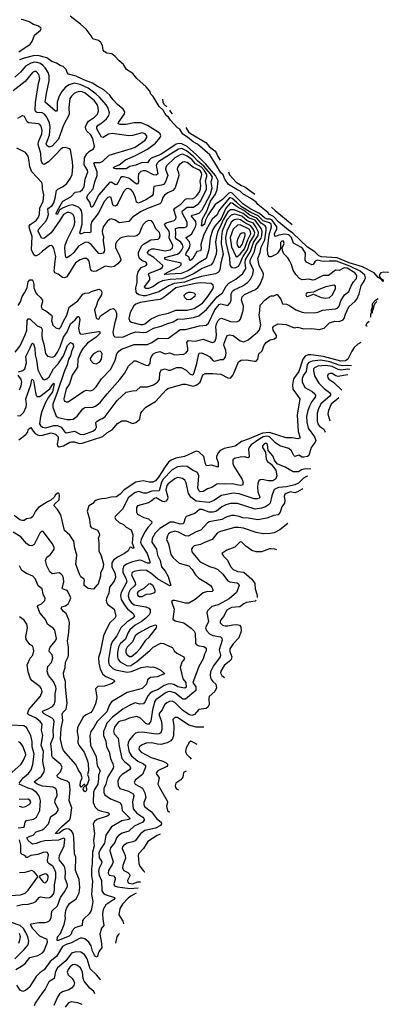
# Model space of a CAD drawing. Extents: x 2057697 to 2160550, y 827490 to 1016834.
# Tile 173 of 256: x 2144389 to 2148562, y 874732 to 885879. Entities that reach past the tile are written whole.
import ezdxf

# ---------------------------------------------------------------- set-up
doc = ezdxf.new("R2010")
doc.units = 0

msp = doc.modelspace()

# ---------------------------------------------------------------- linework, layer by layer
at = {"layer": '0CON20XD'}
for points in [[(2144629, 885785), (2144595, 885809), (2144545, 885825), (2144494, 885854), (2144429, 885879), (2144405, 885883)], [(2148562, 883017), (2148558, 883018), (2148509, 883021), (2148477, 883013), (2148460, 882995), (2148459, 882975), (2148473, 882953), (2148504, 882935), (2148505, 882914), (2148481, 882941), (2148445, 882960), (2148402, 883012), (2148271, 883081), (2148118, 883125), (2147982, 883182), (2147805, 883194), (2147775, 883205), (2147731, 883251), (2147648, 883305), (2147482, 883462), (2147433, 883495), (2147322, 883585), (2147262, 883652), (2147218, 883675), (2147198, 883698), (2147085, 883785), (2147064, 883814), (2147012, 883852), (2146915, 883908), (2146885, 883939), (2146848, 883955), (2146754, 884014), (2146712, 884075), (2146692, 884122), (2146664, 884144), (2146618, 884228), (2146540, 884350), (2146400, 884470), (2146354, 884495), (2146289, 884549), (2146235, 884583), (2146201, 884641), (2146174, 884655), (2146095, 884740), (2146074, 884774), (2146045, 884795), (2146013, 884853), (2145968, 884895), (2145900, 885010), (2145875, 885035), (2145861, 885071), (2145820, 885120), (2145715, 885213), (2145668, 885268), (2145599, 885315), (2145562, 885372), (2145515, 885412), (2145471, 885461), (2145432, 885492), (2145375, 885500), (2145345, 885518), (2145333, 885535), (2145326, 885585), (2145309, 885619), (2145282, 885642), (2145215, 885662), (2145198, 885698), (2145140, 885770), (2145078, 885828), (2144959, 885919)], [(2144379, 885515), (2144508, 885602), (2144528, 885632), (2144557, 885703), (2144625, 885760), (2144632, 885775), (2144629, 885785)], [(2144378, 881122), (2144459, 881181), (2144477, 881205), (2144488, 881242), (2144515, 881262), (2144540, 881220), (2144565, 881194), (2144589, 881179), (2144615, 881173), (2144645, 881176), (2144745, 881202), (2144795, 881187), (2144824, 881155), (2144826, 881135), (2144811, 881075), (2144818, 881055), (2144835, 881045), (2144885, 881055), (2144955, 881095), (2144975, 881100), (2145005, 881100), (2145065, 881081), (2145096, 881084), (2145328, 881162), (2145375, 881202), (2145435, 881237), (2145495, 881308), (2145545, 881338), (2145594, 881336), (2145665, 881309), (2145705, 881319), (2145747, 881355), (2145760, 881425), (2145770, 881445), (2145815, 881494), (2145855, 881515), (2145926, 881555), (2146045, 881688), (2146065, 881702), (2146235, 881753), (2146265, 881753), (2146351, 881731), (2146395, 881744), (2146431, 881775), (2146463, 881857), (2146490, 881875), (2146575, 881875), (2146665, 881865), (2146745, 881823), (2146775, 881822), (2146805, 881858), (2146865, 882006), (2146897, 882023), (2146955, 882028), (2147045, 882012), (2147067, 882013), (2147086, 882035), (2147095, 882097), (2147135, 882129), (2147150, 882175), (2147157, 882195), (2147181, 882229), (2147225, 882253), (2147273, 882267), (2147295, 882283), (2147296, 882305), (2147259, 882365), (2147253, 882395), (2147265, 882411), (2147315, 882437), (2147405, 882429), (2147495, 882392), (2147535, 882399), (2147605, 882381), (2147695, 882384), (2147777, 882373), (2147835, 882388), (2147895, 882447), (2147955, 882465), (2148007, 882463), (2148049, 882481), (2148063, 882497), (2148078, 882545), (2148115, 882628), (2148188, 882692), (2148206, 882714), (2148231, 882775), (2148255, 882865), (2148292, 882925), (2148302, 882955), (2148297, 882985), (2148242, 883032), (2148125, 883089), (2147975, 883145), (2147893, 883147), (2147825, 883140), (2147755, 883157), (2147734, 883145), (2147712, 883108), (2147695, 883102), (2147635, 883133), (2147622, 883155), (2147625, 883235), (2147595, 883284), (2147571, 883305), (2147489, 883349), (2147465, 883415), (2147435, 883442), (2147389, 883451), (2147322, 883438), (2147285, 883424), (2147277, 883427), (2147275, 883455), (2147300, 883510), (2147299, 883535), (2147245, 883609), (2147225, 883619), (2147189, 883621), (2147160, 883635), (2147103, 883683), (2147005, 883734), (2146915, 883794), (2146795, 883915), (2146775, 883923), (2146755, 883915), (2146685, 883844), (2146603, 883785), (2146521, 883669), (2146492, 883608), (2146482, 883565), (2146451, 883541), (2146446, 883546), (2146459, 883625), (2146508, 883712), (2146549, 883825), (2146607, 883905), (2146624, 883955), (2146637, 884055), (2146606, 884115), (2146495, 884245), (2146389, 884349), (2146283, 884443), (2146225, 884475), (2146195, 884478), (2146161, 884469), (2145987, 884353), (2145878, 884312), (2145857, 884293), (2145835, 884257), (2145775, 884263), (2145705, 884232), (2145635, 884217), (2145595, 884192), (2145475, 884189), (2145454, 884195), (2145451, 884205), (2145465, 884218), (2145516, 884234), (2145587, 884293), (2145700, 884340), (2145835, 884414), (2145927, 884483), (2145979, 884545), (2145985, 884565), (2145980, 884585), (2145957, 884607), (2145835, 884683), (2145765, 884712), (2145685, 884712), (2145595, 884692), (2145525, 884694), (2145509, 884699), (2145504, 884705), (2145506, 884715), (2145576, 884815), (2145577, 884837), (2145560, 884865), (2145495, 884918), (2145443, 884975), (2145408, 885025), (2145340, 885085), (2145265, 885125), (2145211, 885161), (2145115, 885198), (2145028, 885238), (2144942, 885262), (2144925, 885282), (2144916, 885316), (2144880, 885350), (2144845, 885360), (2144805, 885385), (2144753, 885405), (2144697, 885447), (2144595, 885473), (2144541, 885469), (2144438, 885442), (2144387, 885423)], [(2144365, 881398), (2144395, 881395), (2144435, 881436), (2144461, 881495), (2144466, 881525), (2144458, 881585), (2144514, 881745), (2144525, 881804), (2144535, 881807), (2144546, 881795), (2144569, 881659), (2144576, 881626), (2144585, 881612), (2144615, 881614), (2144731, 881699), (2144765, 881754), (2144775, 881763), (2144777, 881757), (2144759, 881665), (2144713, 881607), (2144682, 881545), (2144641, 881445), (2144625, 881385), (2144613, 881305), (2144623, 881283), (2144645, 881264), (2144685, 881260), (2144775, 881285), (2144815, 881285), (2144859, 881265), (2144895, 881218), (2144915, 881202), (2145009, 881219), (2145075, 881187), (2145115, 881182), (2145215, 881222), (2145247, 881243), (2145258, 881265), (2145252, 881318), (2145266, 881334), (2145302, 881355), (2145326, 881364), (2145357, 881385), (2145491, 881569), (2145595, 881662), (2145665, 881678), (2145710, 881680), (2145755, 881721), (2145835, 881721), (2145903, 881747), (2145949, 881775), (2145970, 881805), (2145975, 881876), (2145985, 881904), (2145995, 881915), (2146034, 881926), (2146075, 881912), (2146095, 881913), (2146165, 881941), (2146215, 881943), (2146273, 881913), (2146317, 881867), (2146345, 881859), (2146355, 881865), (2146365, 881885), (2146393, 881985), (2146415, 882095), (2146426, 882105), (2146445, 882108), (2146501, 882085), (2146541, 882061), (2146575, 882020), (2146595, 882012), (2146665, 882033), (2146695, 882033), (2146705, 882039), (2146717, 882063), (2146725, 882105), (2146723, 882135), (2146701, 882195), (2146702, 882215), (2146737, 882303), (2146765, 882311), (2146805, 882303), (2146885, 882243), (2146925, 882232), (2146974, 882256), (2147080, 882340), (2147102, 882368), (2147119, 882425), (2147100, 882535), (2147109, 882585), (2147112, 882648), (2147163, 882705), (2147215, 882744), (2147235, 882751), (2147265, 882751), (2147295, 882769), (2147305, 882769), (2147346, 882716), (2147365, 882664), (2147408, 882658), (2147442, 882642), (2147514, 882595), (2147585, 882568), (2147625, 882559), (2147745, 882563), (2147775, 882570), (2147815, 882589), (2147965, 882605), (2147986, 882614), (2148005, 882635), (2148023, 882697), (2148065, 882764), (2148115, 882800), (2148141, 882865), (2148167, 882913), (2148200, 882950), (2148205, 882975), (2148199, 882995), (2148182, 883015), (2148095, 883066), (2148061, 883069), (2148005, 883041), (2147965, 883042), (2147885, 882982), (2147825, 882983), (2147725, 882932), (2147705, 882930), (2147665, 882940), (2147625, 882936), (2147585, 882933), (2147558, 882948), (2147515, 882995), (2147483, 883043), (2147466, 883106), (2147443, 883153), (2147424, 883184), (2147380, 883230), (2147364, 883265), (2147359, 883295), (2147382, 883345), (2147375, 883370), (2147355, 883370), (2147341, 883355), (2147342, 883288), (2147310, 883240), (2147294, 883226), (2147235, 883195), (2147215, 883193), (2147208, 883198), (2147196, 883226), (2147194, 883285), (2147212, 883445), (2147240, 883535), (2147235, 883565), (2147215, 883581), (2147145, 883603), (2147087, 883657), (2147006, 883696), (2146901, 883761), (2146843, 883813), (2146795, 883856), (2146775, 883864), (2146765, 883861), (2146665, 883745), (2146644, 883715), (2146625, 883671), (2146569, 883621), (2146500, 883500), (2146471, 883435), (2146441, 883335), (2146444, 883285), (2146436, 883264), (2146395, 883253), (2146349, 883175), (2146323, 883153), (2146314, 883154), (2146305, 883195), (2146270, 883215), (2146273, 883235), (2146310, 883295), (2146317, 883335), (2146312, 883365), (2146274, 883405), (2146272, 883415), (2146335, 883449), (2146379, 883535), (2146386, 883565), (2146382, 883595), (2146332, 883655), (2146337, 883665), (2146376, 883674), (2146420, 883690), (2146455, 883725), (2146548, 883905), (2146566, 883975), (2146558, 884045), (2146573, 884095), (2146550, 884135), (2146475, 884221), (2146406, 884276), (2146361, 884325), (2146277, 884395), (2146225, 884419), (2146186, 884414), (2145965, 884275), (2145945, 884255), (2145932, 884228), (2145951, 884135), (2145935, 884118), (2145905, 884123), (2145817, 884167), (2145785, 884168), (2145759, 884161), (2145735, 884135), (2145730, 884095), (2145735, 884045), (2145725, 884019), (2145715, 884018), (2145695, 884028), (2145625, 884084), (2145565, 884101), (2145545, 884099), (2145531, 884089), (2145505, 884036), (2145485, 884012), (2145475, 884011), (2145425, 884038), (2145405, 884034), (2145283, 883895), (2145218, 883765), (2145205, 883755), (2145197, 883757), (2145184, 883814), (2145153, 883853), (2145150, 883865), (2145161, 883895), (2145222, 883965), (2145239, 884045), (2145266, 884115), (2145265, 884155), (2145229, 884255), (2145236, 884264), (2145295, 884264), (2145325, 884272), (2145401, 884345), (2145655, 884419), (2145694, 884435), (2145808, 884515), (2145828, 884545), (2145828, 884565), (2145809, 884585), (2145775, 884599), (2145665, 884568), (2145625, 884565), (2145435, 884591), (2145395, 884582), (2145335, 884545), (2145315, 884549), (2145263, 884645), (2145260, 884665), (2145276, 884684), (2145319, 884711), (2145372, 884758), (2145397, 884795), (2145406, 884825), (2145387, 884885), (2145367, 884915), (2145293, 885003), (2145256, 885036), (2145165, 885104), (2145075, 885144), (2145005, 885161), (2144948, 885142), (2144908, 885115), (2144864, 885065), (2144835, 885015), (2144812, 884945), (2144811, 884855), (2144805, 884842), (2144795, 884843), (2144678, 884945), (2144691, 885045), (2144723, 885185), (2144722, 885245), (2144711, 885281), (2144678, 885335), (2144656, 885356), (2144623, 885383), (2144585, 885396), (2144555, 885399), (2144515, 885388), (2144455, 885354), (2144396, 885285), (2144335, 885230)], [(2144376, 881894), (2144425, 881908), (2144445, 881926), (2144464, 881995), (2144460, 882065), (2144509, 882165), (2144525, 882211), (2144535, 882216), (2144545, 882209), (2144561, 882161), (2144563, 882085), (2144579, 882025), (2144595, 881915), (2144635, 881831), (2144650, 881810), (2144665, 881803), (2144695, 881812), (2144721, 881835), (2144772, 881928), (2144825, 881983), (2144885, 882075), (2144910, 882140), (2144931, 882189), (2144965, 882223), (2144985, 882213), (2144995, 882201), (2144999, 882175), (2144976, 882124), (2144964, 882075), (2144940, 882035), (2144927, 881973), (2144894, 881905), (2144812, 881658), (2144762, 881525), (2144762, 881492), (2144801, 881391), (2144825, 881375), (2144925, 881352), (2144965, 881351), (2144995, 881358), (2145040, 881390), (2145105, 881472), (2145125, 881489), (2145215, 881492), (2145248, 881502), (2145300, 881545), (2145377, 881643), (2145523, 881805), (2145575, 881875), (2145622, 881955), (2145685, 882017), (2145705, 882018), (2145815, 881966), (2145845, 881964), (2145865, 881987), (2145870, 882035), (2145882, 882065), (2145905, 882097), (2145928, 882112), (2145975, 882122), (2146035, 882097), (2146085, 882109), (2146145, 882085), (2146245, 882091), (2146273, 882107), (2146291, 882135), (2146293, 882165), (2146282, 882225), (2146295, 882248), (2146375, 882241), (2146465, 882264), (2146555, 882227), (2146575, 882224), (2146597, 882235), (2146614, 882274), (2146618, 882315), (2146609, 882401), (2146616, 882435), (2146637, 882473), (2146655, 882492), (2146675, 882500), (2146775, 882463), (2146843, 882457), (2146875, 882471), (2146890, 882490), (2146920, 882585), (2146923, 882635), (2146900, 882705), (2146908, 882742), (2146934, 882766), (2147058, 882825), (2147089, 882851), (2147110, 882885), (2147143, 882967), (2147148, 882998), (2147142, 883022), (2147101, 883095), (2147086, 883175), (2147110, 883245), (2147121, 883305), (2147162, 883388), (2147178, 883498), (2147177, 883525), (2147168, 883545), (2147124, 883574), (2147073, 883633), (2146995, 883666), (2146925, 883717), (2146849, 883759), (2146795, 883803), (2146775, 883807), (2146723, 883745), (2146668, 883625), (2146599, 883541), (2146573, 883495), (2146543, 883405), (2146528, 883275), (2146499, 883175), (2146415, 883126), (2146331, 883059), (2146293, 883037), (2146215, 883007), (2146150, 883000), (2146024, 882995), (2146051, 883015), (2146198, 883085), (2146216, 883105), (2146215, 883124), (2146064, 883155), (2146041, 883165), (2146030, 883175), (2146031, 883185), (2146174, 883226), (2146201, 883245), (2146225, 883275), (2146238, 883305), (2146231, 883335), (2146211, 883361), (2146163, 883395), (2146151, 883411), (2146157, 883455), (2146152, 883515), (2146192, 883525), (2146255, 883525), (2146275, 883534), (2146284, 883546), (2146285, 883585), (2146230, 883685), (2146227, 883705), (2146232, 883715), (2146285, 883756), (2146355, 883755), (2146415, 883797), (2146436, 883825), (2146502, 883955), (2146505, 883995), (2146493, 884055), (2146509, 884105), (2146508, 884125), (2146478, 884175), (2146445, 884209), (2146378, 884248), (2146336, 884295), (2146285, 884335), (2146235, 884357), (2146205, 884350), (2146145, 884314), (2146052, 884225), (2146042, 884205), (2146039, 884185), (2146065, 884115), (2146035, 884035), (2146017, 884015), (2145995, 884004), (2145909, 883991), (2145902, 883968), (2145898, 883905), (2145888, 883885), (2145815, 883838), (2145735, 883802), (2145712, 883812), (2145701, 883861), (2145675, 883928), (2145645, 883957), (2145615, 883969), (2145595, 883963), (2145565, 883932), (2145505, 883805), (2145485, 883775), (2145475, 883769), (2145455, 883772), (2145444, 883784), (2145425, 883866), (2145405, 883875), (2145385, 883865), (2145347, 883825), (2145276, 883684), (2145205, 883595), (2145194, 883555), (2145193, 883475), (2145175, 883466), (2145125, 883468), (2145085, 883453), (2145074, 883455), (2145068, 883465), (2145095, 883565), (2145095, 883675), (2145088, 883715), (2145078, 883735), (2145055, 883755), (2144985, 883782), (2144944, 883776), (2144875, 883744), (2144839, 883721), (2144815, 883677), (2144805, 883672), (2144801, 883685), (2144815, 883720), (2144876, 883824), (2144968, 883875), (2145015, 883928), (2145075, 883935), (2145098, 883955), (2145117, 883985), (2145128, 884072), (2145159, 884155), (2145155, 884175), (2145117, 884235), (2145121, 884315), (2145148, 884362), (2145179, 884391), (2145224, 884416), (2145237, 884443), (2145215, 884535), (2145189, 884579), (2145148, 884618), (2145138, 884638), (2145135, 884665), (2145149, 884701), (2145169, 884731), (2145235, 884776), (2145269, 884811), (2145282, 884845), (2145278, 884885), (2145265, 884920), (2145235, 884960), (2145128, 885048), (2145095, 885061), (2145065, 885065), (2145035, 885060), (2145006, 885044), (2144975, 885015), (2144957, 884985), (2144944, 884885), (2144948, 884805), (2144886, 884685), (2144828, 884525), (2144755, 884449), (2144735, 884439), (2144715, 884438), (2144695, 884455), (2144690, 884475), (2144727, 884573), (2144733, 884663), (2144725, 884711), (2144695, 884775), (2144669, 884809), (2144643, 884823), (2144587, 884827), (2144571, 884835), (2144565, 884855), (2144569, 884941), (2144601, 885155), (2144618, 885215), (2144605, 885257), (2144575, 885292), (2144555, 885293), (2144535, 885280), (2144450, 885180), (2144313, 885075)], [(2146007, 884978), (2146009, 884949), (2146022, 884922), (2146054, 884893)], [(2144337, 882115), (2144395, 882185), (2144451, 882311), (2144468, 882365), (2144475, 882475), (2144485, 882493), (2144505, 882492), (2144585, 882412), (2144633, 882393), (2144642, 882372), (2144638, 882315), (2144643, 882265), (2144661, 882205), (2144681, 882101), (2144705, 882069), (2144755, 882057), (2144785, 882070), (2144818, 882115), (2144846, 882174), (2144885, 882285), (2144926, 882345), (2144965, 882437), (2145018, 882482), (2145045, 882517), (2145055, 882519), (2145062, 882512), (2145068, 882485), (2145056, 882385), (2145065, 882332), (2145075, 882323), (2145095, 882320), (2145177, 882333), (2145285, 882350), (2145296, 882345), (2145294, 882325), (2145254, 882285), (2145158, 882215), (2145105, 882155), (2145077, 882113), (2145048, 882035), (2145043, 881945), (2144981, 881855), (2144952, 881758), (2144915, 881698), (2144888, 881585), (2144891, 881565), (2144915, 881551), (2144937, 881553), (2145115, 881675), (2145145, 881684), (2145195, 881679), (2145225, 881692), (2145255, 881724), (2145316, 881814), (2145421, 881921), (2145468, 882025), (2145489, 882095), (2145510, 882125), (2145541, 882149), (2145685, 882203), (2145835, 882203), (2145885, 882225), (2145955, 882272), (2146045, 882270), (2146075, 882275), (2146205, 882370), (2146265, 882372), (2146425, 882412), (2146500, 882420), (2146525, 882444), (2146599, 882595), (2146645, 882654), (2146665, 882664), (2146745, 882645), (2146772, 882672), (2146782, 882705), (2146784, 882776), (2146796, 882804), (2146815, 882820), (2146914, 882866), (2146968, 882902), (2147000, 882940), (2147027, 882993), (2147036, 883045), (2146999, 883125), (2146996, 883155), (2147044, 883246), (2147067, 883333), (2147123, 883405), (2147131, 883435), (2147132, 883485), (2147121, 883515), (2147055, 883609), (2146985, 883633), (2146919, 883685), (2146815, 883728), (2146775, 883726), (2146746, 883704), (2146693, 883615), (2146670, 883560), (2146629, 883475), (2146615, 883425), (2146607, 883363), (2146618, 883265), (2146611, 883225), (2146579, 883135), (2146555, 883105), (2146455, 883061), (2146365, 883005), (2146259, 882955), (2146225, 882947), (2146092, 882938), (2146005, 882922), (2145965, 882902), (2145895, 882853), (2145845, 882835), (2145815, 882836), (2145804, 882844), (2145801, 882855), (2145861, 882935), (2145863, 882955), (2145847, 882995), (2145851, 883005), (2145865, 883015), (2145975, 883055), (2146002, 883075), (2146010, 883085), (2146010, 883095), (2145906, 883186), (2145842, 883225), (2145835, 883245), (2145855, 883271), (2145885, 883285), (2145915, 883286), (2146035, 883264), (2146093, 883275), (2146118, 883295), (2146121, 883325), (2146081, 883405), (2146086, 883455), (2146081, 883485), (2146034, 883545), (2146029, 883565), (2146045, 883580), (2146137, 883605), (2146157, 883623), (2146160, 883645), (2146135, 883725), (2146145, 883745), (2146211, 883789), (2146265, 883848), (2146285, 883854), (2146345, 883852), (2146373, 883867), (2146395, 883888), (2146425, 883932), (2146437, 883965), (2146439, 884005), (2146432, 884048), (2146449, 884125), (2146447, 884145), (2146436, 884165), (2146415, 884180), (2146355, 884207), (2146285, 884264), (2146255, 884271), (2146235, 884267), (2146194, 884236), (2146176, 884205), (2146173, 884185), (2146188, 884145), (2146191, 884115), (2146147, 883975), (2146124, 883946), (2146065, 883917), (2146029, 883891), (2146009, 883865), (2145989, 883811), (2145976, 883794), (2145835, 883742), (2145765, 883708), (2145665, 883645), (2145625, 883594), (2145515, 883581), (2145475, 883610), (2145425, 883625), (2145405, 883618), (2145380, 883595), (2145335, 883535), (2145324, 883486), (2145326, 883455), (2145338, 883425), (2145335, 883375), (2145347, 883275), (2145344, 883255), (2145333, 883237), (2145305, 883227), (2145285, 883231), (2145198, 883335), (2145165, 883357), (2145135, 883360), (2145055, 883315), (2145000, 883245), (2144965, 883211), (2144923, 883183), (2144914, 883184), (2144907, 883207), (2144901, 883295), (2144905, 883325), (2144925, 883385), (2145005, 883545), (2145012, 883582), (2145009, 883635), (2144996, 883665), (2144977, 883685), (2144948, 883698), (2144925, 883698), (2144885, 883672), (2144848, 883612), (2144745, 883466), (2144671, 883405), (2144655, 883400), (2144637, 883407), (2144596, 883485), (2144600, 883505), (2144688, 883602), (2144705, 883635), (2144715, 883675), (2144707, 883735), (2144713, 883747), (2144755, 883776), (2144775, 883807), (2144792, 883858), (2144806, 883944), (2144821, 883959), (2144875, 883985), (2144921, 884025), (2144965, 884085), (2144982, 884125), (2144989, 884215), (2144987, 884273), (2144964, 884404), (2144957, 884417), (2144905, 884432), (2144875, 884428), (2144845, 884406), (2144802, 884355), (2144715, 884269), (2144665, 884241), (2144645, 884247), (2144630, 884290), (2144629, 884365), (2144596, 884465), (2144602, 884495), (2144641, 884585), (2144642, 884625), (2144630, 884675), (2144615, 884694), (2144601, 884701), (2144490, 884710), (2144474, 884724), (2144443, 884783), (2144425, 884792), (2144415, 884790), (2144365, 884761)], [(2146085, 884854), (2146094, 884834), (2146116, 884814)], [(2146270, 884657), (2146301, 884611), (2146321, 884591), (2146495, 884490), (2146539, 884439), (2146598, 884395), (2146614, 884375), (2146627, 884337), (2146650, 884301), (2146658, 884288)], [(2144372, 882642), (2144396, 882684), (2144416, 882744), (2144444, 882785), (2144473, 882845), (2144485, 882910), (2144505, 882933), (2144528, 882935), (2144536, 882925), (2144547, 882885), (2144549, 882845), (2144573, 882785), (2144586, 882766), (2144626, 882735), (2144647, 882705), (2144648, 882685), (2144631, 882635), (2144641, 882605), (2144685, 882584), (2144748, 882535), (2144757, 882515), (2144750, 882475), (2144762, 882422), (2144799, 882389), (2144835, 882379), (2144855, 882398), (2144881, 882459), (2144922, 882535), (2144950, 882625), (2145048, 882695), (2145105, 882771), (2145128, 882782), (2145175, 882788), (2145201, 882801), (2145285, 882829), (2145307, 882817), (2145319, 882795), (2145313, 882765), (2145274, 882696), (2145255, 882635), (2145236, 882595), (2145254, 882505), (2145265, 882491), (2145285, 882489), (2145303, 882527), (2145415, 882603), (2145449, 882609), (2145475, 882588), (2145484, 882555), (2145484, 882515), (2145461, 882435), (2145443, 882343), (2145450, 882305), (2145465, 882290), (2145505, 882285), (2145565, 882287), (2145645, 882328), (2145705, 882344), (2145795, 882336), (2145825, 882340), (2145905, 882387), (2145992, 882408), (2146055, 882437), (2146125, 882460), (2146175, 882488), (2146255, 882491), (2146355, 882506), (2146415, 882528), (2146502, 882598), (2146625, 882743), (2146684, 882786), (2146727, 882863), (2146755, 882895), (2146835, 882942), (2146914, 883006), (2146948, 883062), (2146940, 883125), (2146946, 883165), (2147001, 883255), (2147035, 883356), (2147089, 883435), (2147091, 883475), (2147067, 883525), (2147035, 883575), (2146965, 883603), (2146904, 883654), (2146825, 883678), (2146784, 883666), (2146734, 883615), (2146682, 883485), (2146673, 883425), (2146671, 883341), (2146692, 883225), (2146666, 883125), (2146653, 883047), (2146638, 883022), (2146605, 883001), (2146445, 882972), (2146355, 882946), (2146255, 882908), (2146137, 882893), (2146077, 882865), (2145962, 882798), (2145815, 882754), (2145785, 882753), (2145743, 882763), (2145722, 882775), (2145708, 882795), (2145702, 882845), (2145720, 882905), (2145717, 882975), (2145729, 883025), (2145765, 883073), (2145820, 883095), (2145832, 883115), (2145815, 883133), (2145771, 883151), (2145746, 883176), (2145732, 883215), (2145735, 883245), (2145768, 883315), (2145791, 883339), (2145875, 883388), (2145958, 883395), (2145971, 883409), (2145979, 883435), (2145971, 883471), (2145931, 883511), (2145901, 883581), (2145882, 883602), (2145845, 883605), (2145815, 883591), (2145785, 883559), (2145769, 883521), (2145740, 883455), (2145715, 883432), (2145685, 883426), (2145615, 883430), (2145545, 883415), (2145525, 883405), (2145485, 883365), (2145474, 883335), (2145474, 883295), (2145511, 883225), (2145530, 883175), (2145532, 883155), (2145500, 883115), (2145457, 883083), (2145425, 883078), (2145355, 883088), (2145255, 883032), (2145225, 883028), (2145207, 883037), (2145192, 883055), (2145175, 883144), (2145165, 883160), (2145145, 883175), (2145115, 883175), (2145075, 883159), (2145022, 883125), (2144921, 882969), (2144895, 882955), (2144875, 882962), (2144825, 882998), (2144785, 883014), (2144780, 883035), (2144784, 883066), (2144785, 883115), (2144799, 883199), (2144775, 883287), (2144760, 883315), (2144745, 883321), (2144725, 883318), (2144645, 883258), (2144605, 883220), (2144575, 883206), (2144565, 883205), (2144548, 883218), (2144522, 883275), (2144528, 883425), (2144498, 883515), (2144497, 883543), (2144509, 883561), (2144575, 883605), (2144603, 883645), (2144614, 883676), (2144618, 883745), (2144655, 883825), (2144663, 883895), (2144645, 883965), (2144648, 884005), (2144640, 884035), (2144525, 884156), (2144502, 884215), (2144496, 884275), (2144484, 884334), (2144456, 884376), (2144358, 884425)], [(2146751, 884155), (2146764, 884124), (2146841, 884041), (2146900, 884000), (2146937, 883985), (2147052, 883904)], [(2147239, 883758), (2147279, 883719), (2147474, 883560)], [(2146815, 883068), (2146835, 883073), (2146865, 883088), (2146877, 883103), (2146915, 883195), (2146969, 883275), (2146995, 883355), (2147043, 883435), (2147050, 883465), (2147036, 883505), (2147006, 883546), (2146945, 883575), (2146887, 883615), (2146855, 883622), (2146815, 883614), (2146784, 883586), (2146734, 883485), (2146720, 883415), (2146724, 883355), (2146764, 883184), (2146768, 883105), (2146779, 883085), (2146795, 883072), (2146815, 883068)], [(2146845, 883195), (2146885, 883225), (2146935, 883284), (2146970, 883385), (2147004, 883455), (2147001, 883481), (2146985, 883507), (2146885, 883557), (2146855, 883553), (2146805, 883509), (2146772, 883415), (2146785, 883309), (2146835, 883203), (2146845, 883195)], [(2146885, 883302), (2146909, 883335), (2146942, 883435), (2146941, 883455), (2146925, 883466), (2146905, 883464), (2146885, 883449), (2146853, 883395), (2146847, 883355), (2146852, 883325), (2146865, 883305), (2146885, 883302)], [(2145785, 882428), (2145805, 882434), (2145878, 882492), (2145966, 882535), (2146075, 882556), (2146155, 882590), (2146285, 882591), (2146365, 882611), (2146459, 882671), (2146520, 882745), (2146577, 882835), (2146583, 882855), (2146580, 882875), (2146555, 882891), (2146435, 882899), (2146375, 882894), (2146155, 882845), (2146055, 882759), (2146011, 882729), (2145977, 882713), (2145919, 882705), (2145754, 882676), (2145705, 882660), (2145680, 882640), (2145640, 882565), (2145626, 882495), (2145637, 882465), (2145655, 882455), (2145755, 882430), (2145785, 882428)], [(2147855, 882728), (2147895, 882734), (2147931, 882765), (2147965, 882835), (2147964, 882864), (2147944, 882874), (2147855, 882855), (2147775, 882825), (2147716, 882794), (2147645, 882788), (2147635, 882784), (2147627, 882765), (2147635, 882748), (2147645, 882744), (2147715, 882771), (2147803, 882733), (2147855, 882728)], [(2146305, 882710), (2146325, 882715), (2146375, 882754), (2146378, 882768), (2146365, 882784), (2146328, 882792), (2146295, 882789), (2146266, 882775), (2146246, 882755), (2146250, 882740), (2146277, 882715), (2146305, 882710)], [(2148362, 882511), (2148365, 882545), (2148371, 882565), (2148371, 882595), (2148382, 882628), (2148384, 882666), (2148415, 882704), (2148445, 882723)], [(2148432, 882688), (2148411, 882669), (2148397, 882643), (2148391, 882605), (2148379, 882575), (2148380, 882557)], [(2148321, 882408), (2148318, 882408), (2148312, 882422), (2148323, 882447), (2148344, 882465)], [(2148249, 882225), (2148215, 882204), (2148175, 882166), (2148147, 882125), (2148104, 882035), (2148077, 882015), (2148025, 882014), (2147828, 882065), (2147685, 882086), (2147655, 882083), (2147622, 882068), (2147595, 882035), (2147550, 881895), (2147487, 881813), (2147478, 881745), (2147482, 881695), (2147560, 881585), (2147530, 881400), (2147540, 881215), (2147560, 881155), (2147559, 881141), (2147536, 881134), (2147475, 881145), (2147405, 881146), (2147215, 881206), (2147137, 881197), (2146985, 881132), (2146898, 881102), (2146828, 881052), (2146704, 881026), (2146657, 881003), (2146634, 880976), (2146615, 880935), (2146616, 880915), (2146636, 880865), (2146636, 880814), (2146565, 880837), (2146505, 880828), (2146492, 880852), (2146473, 880935), (2146415, 880988), (2146385, 880996), (2146256, 880934), (2146155, 880916), (2146105, 880894), (2146075, 880869), (2146035, 880817), (2145960, 880700), (2145925, 880660), (2145895, 880645), (2145855, 880642), (2145785, 880658), (2145705, 880642), (2145573, 880557), (2145525, 880506), (2145485, 880477), (2145425, 880472), (2145365, 880457), (2145315, 880456), (2145265, 880443), (2145240, 880430), (2145215, 880400), (2145172, 880375), (2145153, 880315), (2145180, 880225), (2145185, 880150), (2145199, 880129), (2145268, 880098), (2145289, 880065), (2145291, 880045), (2145278, 880005), (2145284, 879965), (2145284, 879865), (2145311, 879811), (2145337, 879715), (2145328, 879665), (2145304, 879615), (2145302, 879578), (2145275, 879480), (2145265, 879480), (2145225, 879432), (2145165, 879440), (2145120, 879475), (2145118, 879515), (2145122, 879525), (2145117, 879545), (2145082, 879572), (2145065, 879603), (2145026, 879716), (2145034, 879815), (2145012, 879895), (2145001, 879975), (2144955, 880045), (2144895, 880095), (2144853, 880273), (2144817, 880335), (2144777, 880375), (2144782, 880395), (2144834, 880445), (2144839, 880495), (2144835, 880512), (2144825, 880522), (2144795, 880499), (2144778, 880472), (2144742, 880438), (2144705, 880422), (2144602, 880358), (2144566, 880315), (2144537, 880255), (2144515, 880234), (2144465, 880229), (2144439, 880211), (2144415, 880208), (2144390, 880215), (2144326, 880266)], [(2145255, 881984), (2145295, 882005), (2145313, 882035), (2145324, 882095), (2145315, 882113), (2145298, 882128), (2145275, 882122), (2145225, 882095), (2145204, 882075), (2145188, 882045), (2145191, 882025), (2145220, 881990), (2145255, 881984)], [(2148144, 881961), (2148105, 881965), (2148042, 881962), (2148005, 881967), (2147900, 882005), (2147797, 882023), (2147698, 882012), (2147663, 881997), (2147644, 881975), (2147631, 881895), (2147603, 881855), (2147586, 881815), (2147588, 881778), (2147615, 881716), (2147701, 881671), (2147729, 881645), (2147738, 881625), (2147734, 881605), (2147697, 881555), (2147671, 881505), (2147651, 881455), (2147637, 881385), (2147638, 881325), (2147654, 881254), (2147727, 881155), (2147742, 881115), (2147735, 881095), (2147690, 881035), (2147663, 880947), (2147646, 880934), (2147605, 880925), (2147585, 880925), (2147548, 880948), (2147505, 880935), (2147492, 880945), (2147465, 880998), (2147435, 881025), (2147335, 881055), (2147285, 881088), (2147215, 881156), (2147185, 881164), (2147145, 881156), (2147107, 881135), (2147008, 881065), (2146989, 881045), (2146980, 881015), (2146985, 880935), (2146975, 880919), (2146935, 880929), (2146885, 880926), (2146820, 880910), (2146802, 880895), (2146802, 880855), (2146812, 880825), (2146908, 880675), (2146918, 880635), (2146910, 880610), (2146885, 880605), (2146793, 880623), (2146705, 880619), (2146644, 880626), (2146621, 880619), (2146565, 880581), (2146515, 880567), (2146465, 880537), (2146433, 880533), (2146415, 880547), (2146404, 880575), (2146417, 880715), (2146402, 880752), (2146345, 880780), (2146285, 880820), (2146235, 880824), (2146175, 880816), (2146115, 880781), (2146011, 880679), (2145994, 880645), (2145966, 880544), (2145885, 880542), (2145825, 880518), (2145795, 880519), (2145738, 880538), (2145695, 880527), (2145617, 880465), (2145555, 880342), (2145503, 880287), (2145470, 880255), (2145466, 880244), (2145474, 880225), (2145515, 880187), (2145564, 880164), (2145595, 880134), (2145652, 880102), (2145668, 880048), (2145663, 879953), (2145681, 879905), (2145675, 879894), (2145648, 879908), (2145637, 879905), (2145615, 879864), (2145576, 879835), (2145495, 879794), (2145451, 879759), (2145431, 879729), (2145431, 879685), (2145469, 879605), (2145475, 879565), (2145459, 879521), (2145407, 879455), (2145397, 879385), (2145371, 879325), (2145369, 879305), (2145375, 879275), (2145385, 879258), (2145457, 879205), (2145476, 879125), (2145467, 879103), (2145409, 879051), (2145375, 878985), (2145336, 878904), (2145299, 878715), (2145281, 878659), (2145284, 878594), (2145298, 878528), (2145329, 878469), (2145365, 878443), (2145450, 878405), (2145460, 878395), (2145460, 878385), (2145437, 878365), (2145348, 878332), (2145275, 878330), (2145248, 878305), (2145263, 878205), (2145245, 878135), (2145216, 878065), (2145195, 878035), (2145135, 878005), (2145107, 877983), (2145043, 877865), (2145038, 877815), (2145049, 877755), (2145047, 877695), (2145057, 877665), (2145119, 877585), (2145155, 877490), (2145162, 877455), (2145169, 877375), (2145156, 877335), (2145169, 877305), (2145171, 877275), (2145155, 877227), (2145138, 877202), (2145146, 877176), (2145145, 877152), (2145135, 877140), (2145125, 877138), (2145108, 877165), (2145112, 877188), (2145130, 877205), (2145125, 877220), (2145115, 877220), (2145085, 877190), (2145075, 877210), (2145078, 877252), (2145096, 877295), (2145080, 877345), (2145055, 877381), (2145025, 877445), (2144886, 877605), (2144873, 877635), (2144852, 877735), (2144859, 877855), (2144876, 877945), (2144868, 878015), (2144878, 878035), (2144915, 878075), (2144927, 878143), (2144907, 878325), (2144909, 878385), (2144888, 878445), (2144884, 878485), (2144905, 878545), (2144909, 878605), (2144936, 878664), (2144940, 878685), (2144941, 878775), (2144929, 878845), (2144946, 878945), (2144951, 879055), (2144946, 879085), (2144916, 879155), (2144885, 879179), (2144857, 879215), (2144865, 879230), (2144909, 879245), (2144936, 879265), (2144958, 879305), (2144966, 879335), (2144934, 879405), (2144925, 879415), (2144874, 879435), (2144871, 879445), (2144888, 879515), (2144885, 879555), (2144875, 879585), (2144856, 879606), (2144836, 879616), (2144782, 879608), (2144755, 879606), (2144729, 879629), (2144695, 879696), (2144681, 879755), (2144695, 879793), (2144735, 879821), (2144768, 879865), (2144778, 879885), (2144777, 879905), (2144759, 879945), (2144656, 880085), (2144635, 880086), (2144615, 880067), (2144554, 879936), (2144525, 879921), (2144496, 879926), (2144465, 879948), (2144403, 880023), (2144315, 880077)], [(2148127, 881918), (2148105, 881923), (2148025, 881912), (2147995, 881918), (2147925, 881951), (2147855, 881965), (2147765, 881956), (2147725, 881937), (2147714, 881925), (2147713, 881905), (2147727, 881847), (2147774, 881765), (2147835, 881703), (2147897, 881657), (2147912, 881635), (2147900, 881615), (2147799, 881531), (2147771, 881475), (2147755, 881425), (2147757, 881335), (2147768, 881295), (2147785, 881273), (2147830, 881245), (2147847, 881209)], [(2144385, 881690), (2144405, 881734), (2144413, 881775), (2144404, 881805), (2144372, 881855)], [(2148103, 881855), (2148095, 881857), (2147995, 881841), (2147968, 881848), (2147925, 881872), (2147898, 881872), (2147882, 881865), (2147874, 881846), (2147877, 881825), (2147889, 881809), (2147945, 881770), (2148034, 881683)], [(2148000, 881597), (2147916, 881525), (2147884, 881456), (2147878, 881415), (2147898, 881338)], [(2147684, 880795), (2147605, 880792), (2147577, 880783), (2147545, 880760), (2147485, 880760), (2147395, 880814), (2147302, 880852), (2147273, 880893), (2147255, 880942), (2147202, 881002), (2147195, 881068), (2147175, 881085), (2147155, 881079), (2147138, 881055), (2147137, 881035), (2147171, 880981), (2147177, 880905), (2147195, 880879), (2147237, 880847), (2147289, 880779), (2147301, 880715), (2147289, 880681), (2147255, 880660), (2147205, 880657), (2147135, 880672), (2147110, 880670), (2147095, 880658), (2147085, 880632), (2147081, 880585), (2147085, 880535), (2147106, 880475), (2147098, 880462), (2147079, 880455), (2147043, 880453), (2146875, 880510), (2146805, 880518), (2146675, 880493), (2146585, 880436), (2146535, 880412), (2146385, 880427), (2146325, 880475), (2146298, 880515), (2146274, 880634), (2146257, 880667), (2146233, 880683), (2146175, 880695), (2146145, 880682), (2146069, 880625), (2146053, 880605), (2146044, 880555), (2146065, 880475), (2146060, 880450), (2146043, 880427), (2146025, 880420), (2146006, 880424), (2145935, 880465), (2145915, 880459), (2145880, 880430), (2145845, 880408), (2145724, 880376), (2145710, 880355), (2145710, 880305), (2145722, 880282), (2145795, 880242), (2145848, 880228), (2145886, 880195), (2145880, 880175), (2145839, 880131), (2145803, 880075), (2145765, 879994), (2145758, 879965), (2145768, 879935), (2145832, 879835), (2145862, 879745), (2145862, 879728), (2145835, 879726), (2145767, 879757), (2145745, 879759), (2145665, 879742), (2145597, 879713), (2145569, 879691), (2145557, 879663), (2145557, 879625), (2145594, 879545), (2145600, 879515), (2145539, 879395), (2145529, 879361), (2145538, 879315), (2145585, 879235), (2145608, 879208), (2145675, 879155), (2145687, 879125), (2145670, 879105), (2145602, 879058), (2145532, 878995), (2145488, 878905), (2145435, 878835), (2145421, 878795), (2145393, 878637), (2145394, 878604), (2145402, 878575), (2145443, 878533), (2145475, 878517), (2145605, 878494), (2145655, 878501), (2145765, 878546), (2145835, 878555), (2145865, 878548), (2145895, 878552), (2145935, 878542), (2145985, 878513), (2146030, 878475), (2146015, 878469), (2145945, 878439), (2145869, 878431), (2145836, 878405), (2145824, 878355), (2145775, 878307), (2145605, 878262), (2145429, 878155), (2145406, 878124), (2145375, 878043), (2145265, 877935), (2145229, 877865), (2145195, 877819), (2145184, 877775), (2145192, 877665), (2145255, 877535), (2145267, 877435), (2145300, 877375), (2145282, 877325), (2145279, 877289), (2145275, 877226), (2145237, 877165), (2145226, 877135), (2145219, 877015), (2145244, 876965), (2145275, 876935), (2145315, 876917), (2145385, 876905), (2145398, 876895), (2145400, 876885), (2145396, 876874), (2145377, 876863), (2145263, 876825), (2145237, 876803), (2145222, 876775), (2145237, 876667), (2145226, 876586), (2145232, 876525), (2145214, 876455), (2145210, 876325), (2145200, 876265), (2145202, 876185), (2145212, 876125), (2145203, 875975), (2145218, 875895), (2145208, 875852), (2145196, 875794), (2145175, 875755), (2145117, 875703), (2145100, 875680), (2145097, 875623), (2145011, 875599), (2144983, 875565), (2144972, 875525), (2144950, 875505), (2144825, 875453), (2144813, 875455), (2144816, 875495), (2144851, 875535), (2144892, 875635), (2144908, 875705), (2144903, 875735), (2144912, 875795), (2144922, 875825), (2144952, 875875), (2145027, 875925), (2145061, 875995), (2145069, 876055), (2145060, 876145), (2145020, 876245), (2145025, 876399), (2145009, 876435), (2145003, 876625), (2144993, 876665), (2144975, 876695), (2144945, 876716), (2144915, 876720), (2144884, 876706), (2144835, 876671), (2144815, 876664), (2144794, 876665), (2144796, 876675), (2144865, 876745), (2144955, 876825), (2144963, 876847), (2144980, 876955), (2144949, 877035), (2144960, 877165), (2144952, 877235), (2144925, 877260), (2144859, 877279), (2144815, 877305), (2144813, 877325), (2144852, 877365), (2144870, 877415), (2144854, 877445), (2144762, 877522), (2144753, 877545), (2144753, 877585), (2144742, 877685), (2144771, 877759), (2144767, 877835), (2144778, 877935), (2144771, 877955), (2144755, 877972), (2144660, 878025), (2144648, 878045), (2144656, 878055), (2144705, 878074), (2144760, 878105), (2144778, 878125), (2144792, 878165), (2144792, 878245), (2144801, 878305), (2144798, 878325), (2144771, 878385), (2144714, 878454), (2144699, 878505), (2144708, 878555), (2144747, 878603), (2144763, 878655), (2144757, 878687), (2144724, 878725), (2144726, 878755), (2144735, 878776), (2144794, 878846), (2144806, 878875), (2144787, 878967), (2144765, 878995), (2144735, 879014), (2144704, 879035), (2144679, 879089), (2144615, 879164), (2144590, 879235), (2144595, 879246), (2144635, 879264), (2144674, 879305), (2144676, 879325), (2144653, 879375), (2144643, 879435), (2144598, 879468), (2144567, 879545), (2144539, 879579), (2144465, 879610), (2144413, 879645), (2144385, 879695)], [(2147649, 880712), (2147635, 880708), (2147602, 880688), (2147545, 880633), (2147505, 880613), (2147408, 880592), (2147319, 880581), (2147277, 880565), (2147266, 880554), (2147242, 880488), (2147225, 880405), (2147205, 880385), (2147170, 880365), (2147125, 880348), (2147055, 880339), (2146855, 880403), (2146775, 880401), (2146724, 880386), (2146676, 880364), (2146615, 880316), (2146575, 880303), (2146535, 880303), (2146455, 880333), (2146425, 880333), (2146371, 880289), (2146275, 880256), (2146257, 880225), (2146246, 880184), (2146235, 880171), (2146205, 880168), (2146135, 880191), (2146091, 880189), (2145975, 880119), (2145921, 880065), (2145889, 880005), (2145885, 879965), (2145936, 879886), (2145948, 879815), (2145978, 879758), (2145995, 879684), (2146035, 879635), (2146068, 879575), (2146098, 879475), (2146085, 879471), (2146072, 879478), (2145950, 879550), (2145875, 879614), (2145825, 879642), (2145765, 879648), (2145685, 879631), (2145661, 879619), (2145656, 879595), (2145697, 879507), (2145698, 879485), (2145686, 879465), (2145641, 879425), (2145624, 879395), (2145618, 879355), (2145628, 879315), (2145650, 879280), (2145685, 879253), (2145815, 879230), (2145852, 879215), (2145866, 879196), (2145866, 879165), (2145855, 879142), (2145818, 879105), (2145775, 879071), (2145696, 879025), (2145637, 878973), (2145612, 878935), (2145587, 878865), (2145526, 878814), (2145508, 878775), (2145496, 878715), (2145495, 878665), (2145502, 878635), (2145525, 878610), (2145605, 878562), (2145645, 878569), (2145715, 878612), (2145863, 878737), (2145899, 878775), (2145985, 878819), (2146015, 878816), (2146113, 878773), (2146124, 878765), (2146139, 878735), (2146167, 878707), (2146246, 878665), (2146253, 878645), (2146225, 878605), (2146206, 878545), (2146236, 878415), (2146270, 878375), (2146275, 878324), (2146258, 878312), (2146235, 878313), (2146178, 878328), (2146135, 878352), (2146095, 878359), (2146065, 878357), (2146025, 878340), (2145955, 878296), (2145895, 878274), (2145864, 878256), (2145838, 878225), (2145810, 878160), (2145791, 878135), (2145749, 878129), (2145695, 878145), (2145635, 878119), (2145555, 878074), (2145439, 877981), (2145374, 877915), (2145354, 877856), (2145337, 877825), (2145339, 877775), (2145362, 877712), (2145371, 877645), (2145400, 877590), (2145416, 877516), (2145444, 877454), (2145449, 877425), (2145445, 877405), (2145381, 877299), (2145363, 877225), (2145342, 877175), (2145341, 877129), (2145352, 877105), (2145415, 877057), (2145505, 877025), (2145525, 877012), (2145541, 876985), (2145548, 876925), (2145639, 876835), (2145624, 876825), (2145545, 876810), (2145428, 876742), (2145363, 876645), (2145350, 876555), (2145302, 876488), (2145283, 876445), (2145288, 876395), (2145319, 876345), (2145315, 876325), (2145287, 876275), (2145280, 876235), (2145288, 876195), (2145316, 876135), (2145320, 876015), (2145333, 875993), (2145355, 875975), (2145463, 875943), (2145465, 875935), (2145453, 875917), (2145365, 875857), (2145335, 875805), (2145327, 875755), (2145329, 875695), (2145343, 875625), (2145315, 875595), (2145295, 875525), (2145311, 875445), (2145318, 875375), (2145286, 875325), (2145265, 875264), (2145245, 875275), (2145235, 875290), (2145214, 875334), (2145198, 875395), (2145171, 875435), (2145125, 875472), (2145095, 875482), (2145075, 875482), (2144975, 875428), (2144915, 875410), (2144875, 875386), (2144805, 875275), (2144734, 875215), (2144665, 875123), (2144621, 875091), (2144574, 875045), (2144497, 874923), (2144455, 874890), (2144425, 874878), (2144395, 874892), (2144355, 874949)], [(2147589, 880570), (2147585, 880565), (2147535, 880532), (2147505, 880524), (2147455, 880533), (2147405, 880515), (2147392, 880505), (2147383, 880485), (2147389, 880435), (2147385, 880405), (2147358, 880365), (2147338, 880305), (2147315, 880275), (2147265, 880265), (2147185, 880235), (2147085, 880218), (2146975, 880237), (2146915, 880240), (2146874, 880254), (2146815, 880266), (2146785, 880265), (2146725, 880247), (2146678, 880222), (2146535, 880193), (2146515, 880181), (2146439, 880101), (2146385, 880080), (2146295, 880032), (2146265, 880035), (2146185, 880079), (2146145, 880089), (2146094, 880075), (2146075, 880060), (2146060, 880035), (2146052, 879995), (2146072, 879945), (2146100, 879825), (2146125, 879786), (2146195, 879728), (2146302, 879695), (2146340, 879655), (2146380, 879595), (2146417, 879555), (2146511, 879501), (2146550, 879475), (2146565, 879453), (2146576, 879424), (2146576, 879414), (2146566, 879404), (2146502, 879402), (2146465, 879391), (2146375, 879313), (2146305, 879275), (2146265, 879275), (2146145, 879304), (2146125, 879304), (2146106, 879294), (2146138, 879205), (2146124, 879094), (2146148, 879075), (2146245, 879050), (2146329, 878989), (2146364, 878955), (2146374, 878935), (2146377, 878825), (2146385, 878805), (2146415, 878790), (2146475, 878784), (2146500, 878765), (2146501, 878735), (2146481, 878695), (2146466, 878645), (2146418, 878555), (2146366, 878426), (2146350, 878375), (2146383, 878325), (2146383, 878285), (2146265, 878188), (2146235, 878188), (2146145, 878260), (2146087, 878273), (2146065, 878270), (2146035, 878256), (2145930, 878180), (2145919, 878165), (2145891, 878065), (2145872, 877938), (2145845, 877901), (2145815, 877910), (2145755, 877972), (2145715, 877990), (2145628, 877972), (2145580, 877950), (2145525, 877938), (2145503, 877925), (2145460, 877870), (2145450, 877825), (2145459, 877795), (2145502, 877745), (2145516, 877656), (2145544, 877515), (2145575, 877480), (2145632, 877435), (2145643, 877405), (2145633, 877385), (2145550, 877335), (2145517, 877305), (2145498, 877262), (2145502, 877205), (2145524, 877175), (2145621, 877145), (2145674, 877115), (2145681, 877095), (2145665, 877025), (2145675, 876945), (2145715, 876895), (2145782, 876852), (2145793, 876835), (2145796, 876815), (2145781, 876795), (2145685, 876750), (2145625, 876693), (2145549, 876671), (2145508, 876642), (2145485, 876615), (2145464, 876565), (2145418, 876505), (2145409, 876469), (2145446, 876345), (2145437, 876315), (2145394, 876245), (2145389, 876215), (2145403, 876195), (2145450, 876185), (2145470, 876165), (2145470, 876145), (2145454, 876095), (2145460, 876075), (2145495, 876060), (2145635, 876044), (2145730, 876049)], [(2147423, 880177), (2147335, 880104), (2147270, 880070), (2147225, 880062), (2147145, 880058), (2147065, 880074), (2146921, 880121), (2146865, 880131), (2146821, 880129), (2146649, 880081), (2146625, 880065), (2146566, 879994), (2146481, 879959), (2146435, 879938), (2146365, 879921), (2146343, 879905), (2146335, 879885), (2146339, 879855), (2146366, 879815), (2146425, 879747), (2146445, 879732), (2146538, 879688), (2146601, 879671), (2146631, 879655), (2146685, 879605), (2146745, 879525), (2146766, 879516), (2146852, 879502), (2146865, 879492), (2146872, 879475), (2146844, 879395), (2146759, 879321), (2146635, 879254), (2146563, 879237), (2146515, 879185), (2146509, 879165), (2146527, 879065), (2146493, 878995), (2146503, 878963), (2146536, 878925), (2146576, 878906), (2146662, 878892), (2146678, 878878), (2146682, 878855), (2146647, 878745), (2146662, 878685), (2146658, 878665), (2146581, 878565), (2146547, 878495), (2146543, 878455), (2146551, 878415), (2146574, 878385), (2146610, 878355), (2146616, 878315), (2146597, 878275), (2146534, 878215), (2146529, 878195), (2146532, 878125), (2146520, 878095), (2146498, 878082), (2146415, 878068), (2146367, 878013), (2146339, 878001), (2146305, 878012), (2146232, 878062), (2146145, 878150), (2146115, 878165), (2146085, 878161), (2146055, 878146), (2146032, 878125), (2146012, 878092), (2146000, 878065), (2145967, 878023), (2145969, 878005), (2145992, 877945), (2145998, 877902), (2145997, 877843), (2145985, 877805), (2145965, 877793), (2145935, 877789), (2145775, 877814), (2145725, 877811), (2145700, 877800), (2145673, 877777), (2145630, 877725), (2145616, 877694), (2145614, 877665), (2145629, 877585), (2145655, 877545), (2145725, 877485), (2145792, 877455), (2145813, 877435), (2145811, 877415), (2145777, 877335), (2145698, 877272), (2145686, 877245), (2145696, 877225), (2145778, 877178), (2145804, 877126), (2145815, 877075), (2145793, 877015), (2145793, 876995), (2145802, 876972), (2145881, 876911), (2145937, 876837), (2145989, 876795), (2145995, 876775), (2145981, 876755), (2145925, 876726), (2145805, 876699), (2145758, 876662), (2145695, 876582), (2145669, 876571), (2145604, 876556), (2145565, 876531), (2145553, 876515), (2145549, 876495), (2145583, 876417), (2145588, 876385), (2145557, 876305), (2145553, 876275), (2145567, 876247), (2145614, 876224), (2145633, 876205), (2145634, 876185), (2145608, 876135), (2145613, 876115), (2145625, 876103), (2145665, 876095), (2145725, 876118), (2145758, 876117)], [(2147298, 879876), (2147278, 879885), (2147235, 879890), (2147215, 879888), (2147126, 879854), (2147064, 879856), (2147015, 879870), (2146949, 879919), (2146905, 879964), (2146885, 879966), (2146824, 879906), (2146735, 879872), (2146678, 879835), (2146697, 879805), (2146741, 879761), (2146775, 879687), (2146807, 879655), (2146855, 879632), (2146925, 879625), (2147018, 879545), (2147052, 879495), (2147055, 879435), (2147078, 879365), (2147078, 879338)], [(2145745, 879347), (2145775, 879350), (2145823, 879377), (2145875, 879380), (2145919, 879395), (2145924, 879405), (2145923, 879425), (2145894, 879475), (2145865, 879493), (2145845, 879490), (2145795, 879441), (2145729, 879405), (2145718, 879385), (2145725, 879361), (2145745, 879347)], [(2147066, 879309), (2147055, 879296), (2146955, 879280), (2146925, 879265), (2146880, 879230), (2146787, 879223), (2146735, 879194), (2146696, 879124), (2146666, 879085), (2146658, 879065), (2146659, 879049), (2146685, 879026), (2146715, 879018), (2146745, 879016), (2146803, 879027), (2146845, 879033), (2146876, 879025), (2146891, 879005), (2146896, 878955), (2146868, 878882), (2146805, 878813), (2146768, 878755), (2146767, 878725), (2146790, 878665), (2146781, 878635), (2146764, 878615), (2146702, 878568), (2146665, 878505), (2146663, 878483), (2146676, 878456), (2146706, 878432)], [(2144345, 875126), (2144408, 875162), (2144450, 875195), (2144505, 875260), (2144595, 875283), (2144645, 875313), (2144664, 875336), (2144682, 875378), (2144705, 875435), (2144699, 875465), (2144618, 875505), (2144538, 875585), (2144510, 875635), (2144517, 875643), (2144605, 875658), (2144675, 875659), (2144705, 875666), (2144729, 875681), (2144745, 875713), (2144754, 875785), (2144815, 875847), (2144850, 875940), (2144897, 876005), (2144929, 876065), (2144929, 876085), (2144905, 876155), (2144907, 876235), (2144900, 876280), (2144890, 876305), (2144841, 876365), (2144835, 876385), (2144840, 876415), (2144891, 876525), (2144899, 876605), (2144885, 876612), (2144829, 876591), (2144675, 876584), (2144625, 876572), (2144575, 876551), (2144535, 876546), (2144521, 876551), (2144486, 876586), (2144468, 876615), (2144497, 876633), (2144543, 876645), (2144575, 876683), (2144643, 876707), (2144665, 876722), (2144714, 876775), (2144742, 876858), (2144800, 876895), (2144826, 876925), (2144826, 876945), (2144788, 877015), (2144792, 877045), (2144812, 877095), (2144809, 877145), (2144798, 877175), (2144769, 877189), (2144645, 877203), (2144585, 877223), (2144557, 877245), (2144556, 877255), (2144634, 877315), (2144665, 877365), (2144670, 877395), (2144657, 877437), (2144652, 877488), (2144659, 877595), (2144633, 877665), (2144652, 877775), (2144634, 877836), (2144642, 877905), (2144620, 877935), (2144568, 877975), (2144491, 878011), (2144477, 878025), (2144495, 878075), (2144625, 878222), (2144644, 878275), (2144636, 878305), (2144620, 878325), (2144529, 878395), (2144512, 878415), (2144484, 878496), (2144473, 878575), (2144509, 878651), (2144538, 878685), (2144548, 878735), (2144536, 878785), (2144504, 878804), (2144462, 878862), (2144458, 878895), (2144465, 878935), (2144477, 878995), (2144471, 879035), (2144440, 879080), (2144385, 879117)], [(2145635, 878668), (2145655, 878671), (2145718, 878722), (2145756, 878765), (2145815, 878855), (2145855, 878889), (2145924, 878975), (2145939, 878995), (2145940, 879015), (2145935, 879021), (2145924, 879024), (2145864, 879005), (2145735, 878935), (2145695, 878902), (2145664, 878836), (2145605, 878777), (2145591, 878745), (2145592, 878715), (2145607, 878687), (2145635, 878668)], [(2146475, 877868), (2146385, 877871), (2146305, 877891), (2146175, 877979), (2146145, 877978), (2146124, 877955), (2146135, 877885), (2146129, 877771), (2146120, 877740), (2146101, 877715), (2146057, 877693), (2145985, 877675), (2145947, 877677), (2145885, 877692), (2145822, 877688), (2145775, 877671), (2145741, 877645), (2145737, 877615), (2145765, 877585), (2145877, 877525), (2146009, 877485), (2146047, 877465), (2146060, 877450), (2146061, 877435), (2146055, 877424), (2145954, 877375), (2145936, 877355), (2145935, 877344), (2145967, 877297), (2145954, 877225), (2145970, 877185), (2146059, 877035), (2146061, 877015), (2146050, 876975), (2146063, 876925), (2146083, 876909)], [(2144381, 877235), (2144427, 877295), (2144489, 877345), (2144517, 877385), (2144536, 877445), (2144554, 877564), (2144529, 877645), (2144529, 877705), (2144515, 877775), (2144465, 877866), (2144436, 877886), (2144295, 877893)], [(2144233, 877295), (2144405, 877452), (2144432, 877495), (2144457, 877555), (2144456, 877575), (2144425, 877655), (2144395, 877695), (2144375, 877704)], [(2146396, 877674), (2146365, 877694), (2146325, 877711), (2146306, 877695), (2146274, 877635), (2146266, 877595), (2146278, 877565), (2146316, 877526), (2146328, 877508)], [(2146273, 877373), (2146244, 877356), (2146235, 877304), (2146211, 877275), (2146157, 877235), (2146148, 877205), (2146154, 877185), (2146169, 877169), (2146186, 877161)], [(2144371, 876729), (2144441, 876739), (2144449, 876795), (2144465, 876813), (2144545, 876827), (2144579, 876851), (2144615, 876925), (2144620, 876985), (2144623, 877035), (2144618, 877065), (2144606, 877095), (2144579, 877129), (2144535, 877165), (2144485, 877180), (2144383, 877225)], [(2144384, 876975), (2144425, 876965), (2144455, 876971), (2144495, 876995), (2144507, 877005), (2144515, 877025), (2144505, 877044), (2144485, 877055), (2144382, 877052)], [(2145980, 876658), (2145945, 876644), (2145841, 876575), (2145792, 876495), (2145733, 876435), (2145730, 876415), (2145736, 876325), (2145748, 876295), (2145786, 876246), (2145803, 876233), (2145805, 876232)], [(2144355, 875846), (2144415, 875861), (2144485, 875866), (2144541, 875879), (2144573, 875897), (2144609, 875941), (2144625, 875950), (2144695, 875938), (2144725, 875942), (2144755, 875961), (2144774, 875986), (2144784, 876025), (2144781, 876085), (2144797, 876163), (2144796, 876225), (2144787, 876255), (2144765, 876295), (2144721, 876321), (2144707, 876337), (2144704, 876365), (2144714, 876424), (2144705, 876450), (2144686, 876456), (2144655, 876450), (2144593, 876427), (2144515, 876417), (2144475, 876393), (2144465, 876394), (2144445, 876415), (2144415, 876427), (2144402, 876442), (2144403, 876535), (2144385, 876595)], [(2144285, 875965), (2144398, 875972), (2144450, 875990), (2144485, 876025), (2144593, 876175), (2144592, 876185), (2144553, 876233), (2144527, 876247), (2144445, 876225), (2144385, 876219)], [(2144675, 876109), (2144685, 876114), (2144704, 876135), (2144712, 876165), (2144710, 876185), (2144701, 876201), (2144685, 876208), (2144665, 876207), (2144618, 876185), (2144610, 876175), (2144655, 876115), (2144675, 876109)], [(2145707, 875992), (2145645, 875957), (2145617, 875935), (2145551, 875865), (2145522, 875815), (2145512, 875745), (2145555, 875672), (2145564, 875644)], [(2144335, 875245), (2144439, 875351), (2144483, 875407), (2144493, 875445), (2144482, 875495), (2144459, 875545), (2144430, 875590), (2144393, 875623), (2144295, 875659)], [(2144379, 875425), (2144392, 875458), (2144396, 875495), (2144385, 875532)], [(2145519, 875534), (2145502, 875518), (2145487, 875495), (2145475, 875425)], [(2145303, 875006), (2145299, 875015), (2145259, 875065), (2145188, 875135), (2145151, 875245), (2145124, 875294), (2145081, 875321), (2145025, 875327), (2144975, 875312), (2144910, 875225), (2144816, 875145), (2144793, 875105), (2144780, 875025), (2144717, 874985), (2144677, 874903), (2144647, 874865), (2144562, 874745), (2144553, 874715)], [(2145239, 874850), (2145228, 874878), (2145183, 874913), (2145118, 874995), (2145106, 875025), (2145098, 875095), (2145076, 875146), (2145036, 875176), (2145005, 875182), (2144985, 875177), (2144955, 875153), (2144936, 875125), (2144927, 875095), (2144938, 875065), (2144982, 875025), (2145003, 874995), (2145008, 874975), (2145000, 874945), (2144975, 874915), (2144946, 874895), (2144875, 874874), (2144840, 874850), (2144816, 874814), (2144775, 874718)], [(2145095, 874729), (2145045, 874749), (2144995, 874758), (2144975, 874759), (2144943, 874747), (2144905, 874699)]]:
    msp.add_lwpolyline(points, dxfattribs=at)

doc.saveas('drawing.dxf')
